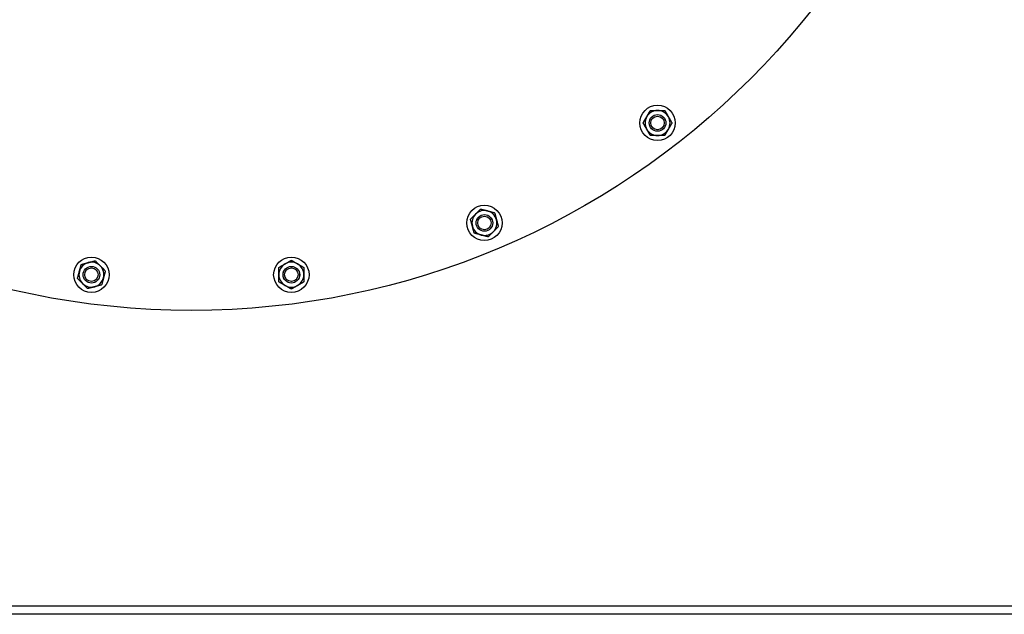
# Model space of a CAD drawing. Header units: inches. Extents: x 36 to 1719, y -84 to 1122.
# Tile 34 of 256: x 417 to 447, y 282 to 300. Entities that reach past the tile are written whole.
import ezdxf

# ---------------------------------------------------------------- set-up
doc = ezdxf.new("R2010")
doc.units = ezdxf.units.IN
doc.header["$LTSCALE"] = 48
doc.header["$MEASUREMENT"] = 0
doc.layers.add('Visible (ANSI)', color=7, linetype='Continuous', lineweight=30)

msp = doc.modelspace()

# ---------------------------------------------------------------- linework, layer by layer
at = {"layer": 'Visible (ANSI)'}
for p, q in [((389.6004, 282.48377), (455.1004, 282.48377)), ((455.1004, 282.23377), (389.6004, 282.23377))]:
    msp.add_line(p, q, dxfattribs=at)
for centre, radius in [((422.3504, 315.10877), 23.75), ((436.35192, 296.98665), 0.53125), ((436.35192, 296.98665), 0.25014), ((436.35192, 296.98665), 0.25), ((436.35192, 296.98665), 0.20281), ((431.15212, 293.98454), 0.53125), ((431.15212, 293.98454), 0.25014), ((431.15212, 293.98454), 0.25), ((431.15212, 293.98454), 0.20281), ((419.3483, 292.43054), 0.53125), ((425.35251, 292.43054), 0.53125), ((419.3483, 292.43054), 0.25014), ((419.3483, 292.43054), 0.25), ((419.3483, 292.43054), 0.20281), ((425.35251, 292.43054), 0.25014), ((425.35251, 292.43054), 0.25), ((425.35251, 292.43054), 0.20281)]:
    msp.add_circle(centre, radius, dxfattribs=at)
for centre, radius, start, end in [((411.39025, 304.14862), 6.5, 267.795772, 86.29523), ((436.35192, 296.98665), 0.375, 90, 150), ((436.35192, 296.98665), 0.375, 30, 90), ((436.35192, 296.98665), 0.375, 150, 210), ((436.35192, 296.98665), 0.375, 330, 30), ((436.35192, 296.98665), 0.375, 210, 270), ((436.35192, 296.98665), 0.375, 270, 330), ((431.15212, 293.98454), 0.375, 75, 135), ((431.15212, 293.98454), 0.375, 15, 75), ((431.15212, 293.98454), 0.375, 135, 195), ((431.15212, 293.98454), 0.375, 315, 15), ((431.15212, 293.98454), 0.375, 195, 255), ((431.15212, 293.98454), 0.375, 255, 315), ((419.3483, 292.43054), 0.375, 105, 165), ((419.3483, 292.43054), 0.375, 45, 105), ((425.35251, 292.43054), 0.375, 60, 120), ((419.3483, 292.43054), 0.375, 165, 225), ((419.3483, 292.43054), 0.375, 345, 45), ((425.35251, 292.43054), 0.375, 120, 180), ((425.35251, 292.43054), 0.375, 0, 60), ((419.3483, 292.43054), 0.375, 285, 345), ((425.35251, 292.43054), 0.375, 180, 240), ((425.35251, 292.43054), 0.375, 300, 0), ((419.3483, 292.43054), 0.375, 225, 285), ((425.35251, 292.43054), 0.375, 240, 300)]:
    msp.add_arc(centre, radius, start, end, dxfattribs=at)
for points in [[(436.02716, 297.17415), (436.0774, 297.26116), (436.13541, 297.36165)], [(436.13541, 297.36165), (436.25144, 297.36165), (436.35192, 297.36165)], [(436.35192, 297.36165), (436.4524, 297.36165), (436.56842, 297.36165)], [(436.56842, 297.36165), (436.62644, 297.26116), (436.67668, 297.17415)], [(435.9189, 296.98665), (435.97692, 297.08713), (436.02716, 297.17415)], [(436.02716, 296.79915), (435.97692, 296.88616), (435.9189, 296.98665)], [(436.67668, 297.17415), (436.72692, 297.08713), (436.78493, 296.98665)], [(436.78493, 296.98665), (436.72692, 296.88616), (436.67668, 296.79915)], [(436.13541, 296.61165), (436.0774, 296.71213), (436.02716, 296.79915)], [(436.67668, 296.79915), (436.62644, 296.71213), (436.56842, 296.61165)], [(436.35192, 296.61165), (436.25144, 296.61165), (436.13541, 296.61165)], [(436.56842, 296.61165), (436.4524, 296.61165), (436.35192, 296.61165)], [(430.88696, 294.24971), (430.95801, 294.32076), (431.04005, 294.4028)], [(431.04005, 294.4028), (431.15212, 294.37277), (431.24918, 294.34677)], [(431.24918, 294.34677), (431.34624, 294.32076), (431.45831, 294.29073)], [(431.45831, 294.29073), (431.48834, 294.17866), (431.51435, 294.0816)], [(430.73386, 294.09662), (430.81591, 294.17866), (430.88696, 294.24971)], [(430.7899, 293.88749), (430.76389, 293.98454), (430.73386, 294.09662)], [(431.51435, 294.0816), (431.54035, 293.98454), (431.57038, 293.87247)], [(430.84594, 293.67836), (430.81591, 293.79043), (430.7899, 293.88749)], [(431.05507, 293.62232), (430.95801, 293.64833), (430.84594, 293.67836)], [(431.41729, 293.71938), (431.34624, 293.64833), (431.2642, 293.56629)], [(431.57038, 293.87247), (431.48834, 293.79043), (431.41729, 293.71938)], [(431.2642, 293.56629), (431.15212, 293.59631), (431.05507, 293.62232)], [(419.04212, 292.73673), (419.15419, 292.76676), (419.25124, 292.79276)], [(419.25124, 292.79276), (419.3483, 292.81877), (419.46037, 292.8488)], [(419.46037, 292.8488), (419.54242, 292.76676), (419.61347, 292.69571)], [(425.16501, 292.7553), (425.25203, 292.80554), (425.35251, 292.86355)], [(425.35251, 292.86355), (425.45299, 292.80554), (425.54001, 292.7553)], [(418.93004, 292.31847), (418.96007, 292.43054), (418.98608, 292.5276)], [(418.98608, 292.5276), (419.01209, 292.62466), (419.04212, 292.73673)], [(419.61347, 292.69571), (419.68452, 292.62466), (419.76656, 292.54261)], [(419.76656, 292.54261), (419.73653, 292.43054), (419.71052, 292.33348)], [(424.97751, 292.64705), (425.07799, 292.70506), (425.16501, 292.7553)], [(424.97751, 292.43054), (424.97751, 292.53102), (424.97751, 292.64705)], [(425.54001, 292.7553), (425.62703, 292.70506), (425.72751, 292.64705)], [(425.72751, 292.64705), (425.72751, 292.53102), (425.72751, 292.43054)], [(419.08314, 292.16538), (419.01209, 292.23643), (418.93004, 292.31847)], [(419.71052, 292.33348), (419.68452, 292.23643), (419.65449, 292.12435)], [(424.97751, 292.21403), (424.97751, 292.33006), (424.97751, 292.43054)], [(425.16501, 292.10578), (425.07799, 292.15602), (424.97751, 292.21403)], [(425.72751, 292.21403), (425.62703, 292.15602), (425.54001, 292.10578)], [(425.72751, 292.43054), (425.72751, 292.33006), (425.72751, 292.21403)], [(419.23623, 292.01228), (419.15419, 292.09432), (419.08314, 292.16538)], [(419.44536, 292.06832), (419.3483, 292.04231), (419.23623, 292.01228)], [(419.65449, 292.12435), (419.54242, 292.09432), (419.44536, 292.06832)], [(425.35251, 291.99753), (425.25203, 292.05554), (425.16501, 292.10578)], [(425.54001, 292.10578), (425.45299, 292.05554), (425.35251, 291.99753)]]:
    msp.add_rational_spline(points, [1, 1.0379548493, 1], degree=2, dxfattribs=at)

doc.saveas('drawing.dxf')
